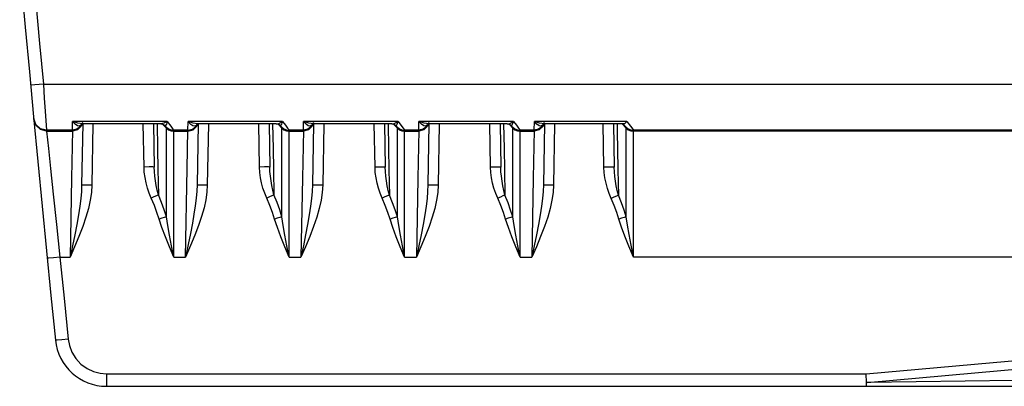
# Model space of a CAD drawing. Header units: millimetres. Extents: x 0 to 500, y 0 to 550.
# Tile 41 of 50: x 374 to 413, y 217 to 231. Entities that reach past the tile are written whole.
import ezdxf

# ---------------------------------------------------------------- set-up
doc = ezdxf.new("R2010")
doc.units = ezdxf.units.MM
doc.header["$LTSCALE"] = 35.851852
doc.layers.get('0').update_dxf_attribs({"linetype": 'CONTINUOUS'})

msp = doc.modelspace()

# ---------------------------------------------------------------- linework, layer by layer
at = {"color": 7, "linetype": 'CONTINUOUS'}
for p, q in [((375.168, 228.573), (374.67, 228.527)), ((375.168, 228.573), (448.952, 228.573)), ((375.168, 228.573), (375.205, 228.025)), ((375.205, 228.025), (375.239, 227.521)), ((374.873, 226.997), (374.792, 227.227)), ((374.792, 227.227), (374.795, 227.196)), ((374.876, 226.967), (374.795, 227.196)), ((375.239, 227.521), (375.29, 226.774)), ((375.053, 226.833), (374.873, 226.997)), ((375.056, 226.803), (374.876, 226.967)), ((375.29, 226.774), (375.053, 226.833)), ((375.293, 226.743), (375.056, 226.803)), ((376.305, 226.774), (376.309, 227.118)), ((376.477, 226.812), (376.305, 226.774)), ((379.994, 227.118), (376.309, 227.118)), ((376.511, 227.047), (376.309, 227.118)), ((376.41, 227.006), (376.309, 227.118)), ((376.497, 226.949), (376.41, 227.006)), ((376.615, 226.921), (376.477, 226.812)), ((376.571, 226.938), (376.497, 226.949)), ((376.648, 226.939), (376.502, 226.796)), ((376.702, 227.022), (376.511, 227.047)), ((376.632, 226.967), (376.571, 226.938)), ((376.693, 227.079), (376.615, 226.921)), ((376.676, 227.029), (376.632, 226.967)), ((376.669, 227.012), (376.648, 226.939)), ((376.702, 227.022), (376.661, 224.644)), ((376.664, 227.01), (376.683, 227.019)), ((376.664, 227.01), (376.664, 227.01)), ((376.683, 227.019), (376.702, 227.022)), ((379.746, 227.022), (376.701, 227.022)), ((377.102, 227.015), (377.061, 224.645)), ((379.091, 225.343), (379.062, 227.022)), ((379.462, 227.022), (379.491, 225.343)), ((379.603, 227.022), (379.62, 226.066)), ((379.862, 227.044), (379.746, 227.022)), ((379.746, 227.022), (379.769, 227.021)), ((379.769, 227.021), (379.852, 226.997)), ((379.965, 226.861), (379.818, 227.007)), ((379.852, 226.997), (379.894, 226.968)), ((379.994, 227.118), (379.862, 227.044)), ((379.894, 226.968), (379.901, 226.962)), ((379.929, 226.963), (379.901, 226.962)), ((379.901, 226.962), (379.937, 226.923)), ((379.962, 227.017), (379.929, 226.963)), ((379.937, 226.923), (379.958, 226.9)), ((379.958, 226.9), (379.965, 226.891)), ((379.994, 227.118), (379.962, 227.017)), ((379.965, 226.891), (380.047, 226.827)), ((379.965, 223.403), (379.965, 226.891)), ((379.965, 226.861), (380.047, 226.797)), ((379.994, 227.118), (380.137, 226.928)), ((380.047, 226.827), (380.144, 226.787)), ((380.137, 226.928), (380.22, 226.815)), ((380.22, 226.815), (380.247, 226.774)), ((380.803, 226.774), (380.808, 227.118)), ((380.803, 226.774), (380.975, 226.812)), ((384.494, 227.118), (380.808, 227.118)), ((381.007, 227.047), (380.808, 227.118)), ((380.911, 227.004), (380.808, 227.118)), ((380.996, 226.949), (380.911, 227.004)), ((380.975, 226.812), (381.114, 226.921)), ((381.069, 226.938), (380.996, 226.949)), ((381.001, 226.796), (381.147, 226.939)), ((381.182, 227.023), (381.007, 227.047)), ((381.128, 226.965), (381.069, 226.938)), ((381.114, 226.921), (381.171, 227.037)), ((381.175, 227.029), (381.128, 226.965)), ((381.147, 226.939), (381.173, 227.03)), ((381.201, 227.022), (381.159, 224.645)), ((381.162, 227.01), (381.163, 227.01)), ((381.163, 227.01), (381.182, 227.019)), ((381.2, 227.022), (381.182, 227.023)), ((381.182, 227.019), (381.2, 227.022)), ((384.246, 227.022), (381.199, 227.022)), ((381.601, 227.015), (381.559, 224.645)), ((383.593, 225.341), (383.564, 227.022)), ((383.963, 227.022), (383.993, 225.341)), ((384.104, 227.022), (384.122, 226.064)), ((384.246, 227.022), (384.345, 227.038)), ((384.246, 227.022), (384.274, 227.021)), ((384.274, 227.021), (384.354, 226.996)), ((384.465, 226.861), (384.318, 227.007)), ((384.345, 227.038), (384.493, 227.118)), ((384.354, 226.996), (384.394, 226.968)), ((384.371, 226.991), (384.401, 226.962)), ((384.401, 226.962), (384.394, 226.968)), ((384.401, 226.962), (384.427, 226.962)), ((384.401, 226.962), (384.437, 226.923)), ((384.427, 226.962), (384.459, 227.01)), ((384.437, 226.923), (384.458, 226.9)), ((384.458, 226.9), (384.465, 226.891)), ((384.459, 227.01), (384.494, 227.118)), ((384.465, 226.891), (384.547, 226.827)), ((384.465, 223.403), (384.465, 226.891)), ((384.465, 226.861), (384.547, 226.797)), ((384.494, 227.118), (384.606, 226.969)), ((384.547, 226.827), (384.644, 226.787)), ((384.606, 226.969), (384.686, 226.862)), ((384.686, 226.862), (384.732, 226.798)), ((385.302, 226.774), (385.307, 227.118)), ((385.474, 226.812), (385.302, 226.774)), ((388.994, 227.118), (385.307, 227.118)), ((385.509, 227.047), (385.307, 227.118)), ((385.407, 227.006), (385.307, 227.118)), ((385.494, 226.949), (385.407, 227.006)), ((385.612, 226.921), (385.474, 226.812)), ((385.569, 226.938), (385.494, 226.949)), ((385.645, 226.939), (385.499, 226.796)), ((385.699, 227.022), (385.509, 227.047)), ((385.629, 226.967), (385.569, 226.938)), ((385.691, 227.079), (385.612, 226.921)), ((385.673, 227.029), (385.629, 226.967)), ((385.666, 227.012), (385.645, 226.939)), ((385.699, 227.022), (385.658, 224.644)), ((385.661, 227.01), (385.68, 227.019)), ((385.661, 227.01), (385.661, 227.01)), ((385.68, 227.019), (385.699, 227.022)), ((388.746, 227.022), (385.698, 227.022)), ((386.099, 227.015), (386.058, 224.645)), ((388.094, 225.339), (388.065, 227.022)), ((388.465, 227.022), (388.494, 225.339)), ((388.605, 227.022), (388.623, 226.062)), ((388.746, 227.022), (388.845, 227.038)), ((388.746, 227.022), (388.774, 227.021)), ((388.774, 227.021), (388.854, 226.996)), ((388.965, 226.861), (388.818, 227.007)), ((388.845, 227.038), (388.993, 227.118)), ((388.854, 226.996), (388.894, 226.968)), ((388.871, 226.991), (388.901, 226.962)), ((388.901, 226.962), (388.894, 226.968)), ((388.901, 226.962), (388.927, 226.962)), ((388.901, 226.962), (388.937, 226.923)), ((388.927, 226.962), (388.959, 227.01)), ((388.937, 226.923), (388.958, 226.9)), ((388.958, 226.9), (388.965, 226.891)), ((388.959, 227.01), (388.994, 227.118)), ((388.965, 226.891), (389.047, 226.827)), ((388.965, 223.403), (388.965, 226.891)), ((388.965, 226.861), (389.047, 226.797)), ((388.994, 227.118), (389.106, 226.969)), ((389.047, 226.827), (389.144, 226.787)), ((389.106, 226.969), (389.186, 226.862)), ((389.186, 226.862), (389.232, 226.798)), ((389.801, 226.774), (389.805, 227.118)), ((389.973, 226.812), (389.801, 226.774)), ((393.494, 227.118), (389.805, 227.118)), ((390.007, 227.047), (389.805, 227.118)), ((389.906, 227.006), (389.805, 227.118)), ((389.993, 226.949), (389.906, 227.006)), ((390.111, 226.921), (389.973, 226.812)), ((390.067, 226.938), (389.993, 226.949)), ((390.144, 226.939), (389.998, 226.796)), ((390.198, 227.022), (390.007, 227.047)), ((390.127, 226.967), (390.067, 226.938)), ((390.189, 227.079), (390.111, 226.921)), ((390.172, 227.029), (390.127, 226.967)), ((390.165, 227.012), (390.144, 226.939)), ((390.198, 227.022), (390.156, 224.644)), ((390.16, 227.01), (390.179, 227.019)), ((390.16, 227.01), (390.16, 227.01)), ((390.179, 227.019), (390.198, 227.022)), ((393.246, 227.022), (390.196, 227.022)), ((390.598, 227.015), (390.556, 224.645)), ((392.596, 225.336), (392.566, 227.022)), ((392.966, 227.022), (392.996, 225.336)), ((393.107, 227.022), (393.125, 226.059)), ((393.246, 227.022), (393.345, 227.038)), ((393.246, 227.022), (393.274, 227.021)), ((393.274, 227.021), (393.354, 226.996)), ((393.465, 226.861), (393.318, 227.007)), ((393.345, 227.038), (393.493, 227.118)), ((393.354, 226.996), (393.394, 226.968)), ((393.371, 226.991), (393.401, 226.962)), ((393.401, 226.962), (393.394, 226.968)), ((393.401, 226.962), (393.427, 226.962)), ((393.401, 226.962), (393.437, 226.923)), ((393.427, 226.962), (393.459, 227.01)), ((393.437, 226.923), (393.458, 226.9)), ((393.458, 226.9), (393.465, 226.891)), ((393.459, 227.01), (393.494, 227.118)), ((393.465, 226.891), (393.547, 226.827)), ((393.465, 223.403), (393.465, 226.891)), ((393.465, 226.861), (393.547, 226.797)), ((393.494, 227.118), (393.606, 226.969)), ((393.547, 226.827), (393.644, 226.787)), ((393.606, 226.969), (393.686, 226.862)), ((393.686, 226.862), (393.732, 226.798)), ((394.299, 226.774), (394.304, 227.118)), ((394.471, 226.812), (394.299, 226.774)), ((397.914, 227.118), (394.304, 227.118)), ((394.506, 227.047), (394.304, 227.118)), ((394.404, 227.006), (394.304, 227.118)), ((394.491, 226.949), (394.404, 227.006)), ((394.61, 226.921), (394.471, 226.812)), ((394.566, 226.938), (394.491, 226.949)), ((394.643, 226.939), (394.497, 226.796)), ((394.696, 227.022), (394.506, 227.047)), ((394.626, 226.967), (394.566, 226.938)), ((394.688, 227.079), (394.61, 226.921)), ((394.67, 227.029), (394.626, 226.967)), ((394.663, 227.012), (394.643, 226.939)), ((394.697, 227.022), (394.655, 224.644)), ((394.658, 227.01), (394.677, 227.019)), ((394.658, 227.01), (394.658, 227.01)), ((394.677, 227.019), (394.696, 227.022)), ((397.792, 227.022), (394.695, 227.022)), ((395.096, 227.015), (395.055, 224.645)), ((397.017, 225.334), (396.988, 227.022)), ((397.388, 227.022), (397.417, 225.334)), ((397.528, 227.022), (397.534, 226.681)), ((397.885, 226.861), (397.723, 227.022)), ((397.746, 227.04), (397.824, 226.958)), ((397.822, 227.03), (397.79, 227.022)), ((397.914, 227.118), (397.822, 227.03)), ((397.824, 226.958), (397.87, 226.909)), ((397.87, 226.909), (397.885, 226.891)), ((397.885, 226.891), (397.967, 226.827)), ((397.885, 223.403), (397.885, 226.891)), ((397.885, 226.861), (397.967, 226.797)), ((397.914, 227.118), (398.057, 226.928)), ((397.967, 226.827), (398.064, 226.787)), ((398.057, 226.928), (398.14, 226.815)), ((398.14, 226.815), (398.167, 226.774)), ((376.305, 226.774), (375.29, 226.774)), ((375.29, 226.774), (375.293, 226.743)), ((375.293, 226.743), (376.304, 226.743)), ((375.293, 226.743), (375.364, 226.059)), ((376.305, 226.774), (376.269, 224.903)), ((376.502, 226.796), (376.304, 226.743)), ((380.047, 226.797), (380.144, 226.757)), ((380.144, 226.787), (380.247, 226.774)), ((380.144, 226.757), (380.247, 226.743)), ((380.803, 226.774), (380.247, 226.774)), ((380.247, 221.831), (380.247, 226.774)), ((380.247, 226.743), (380.803, 226.743)), ((380.775, 225.279), (380.803, 226.774)), ((380.803, 226.743), (381.001, 226.796)), ((384.547, 226.797), (384.644, 226.757)), ((384.644, 226.787), (384.747, 226.774)), ((384.644, 226.757), (384.747, 226.743)), ((384.732, 226.798), (384.747, 226.774)), ((385.302, 226.774), (384.747, 226.774)), ((384.747, 221.831), (384.747, 226.774)), ((384.747, 226.743), (385.301, 226.743)), ((385.302, 226.774), (385.267, 224.903)), ((385.499, 226.796), (385.301, 226.743)), ((389.047, 226.797), (389.144, 226.757)), ((389.144, 226.787), (389.247, 226.774)), ((389.144, 226.757), (389.247, 226.743)), ((389.232, 226.798), (389.247, 226.774)), ((389.801, 226.774), (389.247, 226.774)), ((389.247, 221.831), (389.247, 226.774)), ((389.247, 226.743), (389.8, 226.743)), ((389.801, 226.774), (389.765, 224.903)), ((389.998, 226.796), (389.8, 226.743)), ((393.547, 226.797), (393.644, 226.757)), ((393.644, 226.787), (393.747, 226.774)), ((393.644, 226.757), (393.747, 226.743)), ((393.732, 226.798), (393.747, 226.774)), ((394.299, 226.774), (393.747, 226.774)), ((393.747, 221.831), (393.747, 226.774)), ((393.747, 226.743), (394.299, 226.743)), ((394.299, 226.774), (394.264, 224.903)), ((394.497, 226.796), (394.299, 226.743)), ((397.534, 226.681), (397.546, 226.056)), ((397.967, 226.797), (398.064, 226.757)), ((398.064, 226.787), (398.167, 226.774)), ((398.064, 226.757), (398.167, 226.743)), ((448.952, 226.774), (398.167, 226.774)), ((398.167, 221.831), (398.167, 226.774)), ((448.952, 226.743), (398.167, 226.743)), ((375.364, 226.059), (375.445, 225.285)), ((379.62, 226.066), (379.636, 225.243)), ((384.122, 226.064), (384.137, 225.241)), ((388.623, 226.062), (388.639, 225.238)), ((393.125, 226.059), (393.14, 225.235)), ((397.546, 226.056), (397.561, 225.231)), ((375.445, 225.285), (375.551, 224.281)), ((379.291, 225.346), (379.091, 225.343)), ((379.103, 225.136), (379.091, 225.343)), ((379.438, 225.346), (379.291, 225.346)), ((379.491, 225.343), (379.438, 225.346)), ((379.499, 225.168), (379.491, 225.343)), ((380.71, 221.831), (380.775, 225.279)), ((383.793, 225.344), (383.593, 225.341)), ((383.605, 225.134), (383.593, 225.341)), ((383.939, 225.344), (383.793, 225.344)), ((383.993, 225.341), (383.939, 225.344)), ((384, 225.166), (383.993, 225.341)), ((388.294, 225.341), (388.094, 225.339)), ((388.106, 225.132), (388.094, 225.339)), ((388.441, 225.341), (388.294, 225.341)), ((388.494, 225.339), (388.441, 225.341)), ((388.502, 225.163), (388.494, 225.339)), ((392.796, 225.339), (392.596, 225.336)), ((392.608, 225.129), (392.596, 225.336)), ((392.942, 225.339), (392.796, 225.339)), ((392.996, 225.336), (392.942, 225.339)), ((393.003, 225.161), (392.996, 225.336)), ((397.217, 225.337), (397.017, 225.334)), ((397.029, 225.127), (397.017, 225.334)), ((397.363, 225.337), (397.217, 225.337)), ((397.417, 225.334), (397.363, 225.337)), ((397.425, 225.158), (397.417, 225.334)), ((376.269, 224.903), (376.212, 221.831)), ((379.131, 224.929), (379.103, 225.136)), ((379.172, 224.724), (379.131, 224.929)), ((379.515, 224.988), (379.499, 225.168)), ((379.54, 224.806), (379.515, 224.988)), ((379.636, 225.243), (379.654, 224.259)), ((383.632, 224.927), (383.605, 225.134)), ((383.674, 224.721), (383.632, 224.927)), ((384.017, 224.986), (384, 225.166)), ((384.041, 224.803), (384.017, 224.986)), ((384.137, 225.241), (384.156, 224.256)), ((385.267, 224.903), (385.209, 221.831)), ((388.134, 224.924), (388.106, 225.132)), ((388.175, 224.718), (388.134, 224.924)), ((388.518, 224.983), (388.502, 225.163)), ((388.543, 224.8), (388.518, 224.983)), ((388.639, 225.238), (388.657, 224.253)), ((389.765, 224.903), (389.708, 221.831)), ((392.635, 224.922), (392.608, 225.129)), ((392.677, 224.715), (392.635, 224.922)), ((393.02, 224.981), (393.003, 225.161)), ((393.044, 224.797), (393.02, 224.981)), ((393.14, 225.235), (393.158, 224.249)), ((394.264, 224.903), (394.206, 221.831)), ((397.056, 224.919), (397.029, 225.127)), ((397.098, 224.713), (397.056, 224.919)), ((397.441, 224.978), (397.425, 225.158)), ((397.465, 224.795), (397.441, 224.978)), ((397.561, 225.231), (397.58, 224.246)), ((376.661, 224.645), (376.65, 224.393)), ((376.661, 224.645), (376.714, 224.647)), ((376.714, 224.647), (376.861, 224.647)), ((376.861, 224.647), (377.061, 224.645)), ((377.061, 224.645), (377.042, 224.356)), ((379.227, 224.522), (379.172, 224.724)), ((379.293, 224.325), (379.227, 224.522)), ((379.571, 224.622), (379.54, 224.806)), ((379.61, 224.439), (379.571, 224.622)), ((381.159, 224.645), (381.149, 224.401)), ((381.159, 224.645), (381.213, 224.647)), ((381.213, 224.647), (381.359, 224.647)), ((381.359, 224.647), (381.559, 224.645)), ((381.559, 224.645), (381.542, 224.366)), ((383.728, 224.519), (383.674, 224.721)), ((383.795, 224.322), (383.728, 224.519)), ((384.073, 224.619), (384.041, 224.803)), ((384.111, 224.436), (384.073, 224.619)), ((385.658, 224.645), (385.647, 224.393)), ((385.658, 224.645), (385.712, 224.647)), ((385.712, 224.647), (385.858, 224.647)), ((385.858, 224.647), (386.058, 224.645)), ((386.058, 224.645), (386.039, 224.356)), ((388.23, 224.516), (388.175, 224.718)), ((388.296, 224.319), (388.23, 224.516)), ((388.574, 224.616), (388.543, 224.8)), ((388.612, 224.433), (388.574, 224.616)), ((390.156, 224.645), (390.145, 224.393)), ((390.156, 224.645), (390.21, 224.647)), ((390.21, 224.647), (390.357, 224.647)), ((390.357, 224.647), (390.556, 224.645)), ((390.556, 224.645), (390.538, 224.356)), ((392.731, 224.513), (392.677, 224.715)), ((392.798, 224.316), (392.731, 224.513)), ((393.076, 224.613), (393.044, 224.797)), ((393.114, 224.43), (393.076, 224.613)), ((394.655, 224.645), (394.644, 224.393)), ((394.655, 224.645), (394.709, 224.647)), ((394.709, 224.647), (394.855, 224.647)), ((394.855, 224.647), (395.055, 224.645)), ((395.055, 224.645), (395.037, 224.356)), ((397.153, 224.51), (397.098, 224.713)), ((397.219, 224.312), (397.153, 224.51)), ((397.497, 224.61), (397.465, 224.795)), ((397.535, 224.427), (397.497, 224.61)), ((375.551, 224.281), (375.677, 223.105)), ((376.625, 224.116), (376.587, 223.814)), ((376.65, 224.393), (376.625, 224.116)), ((377.042, 224.356), (376.997, 224.052)), ((379.371, 224.135), (379.293, 224.325)), ((379.477, 224.182), (379.371, 224.135)), ((379.494, 223.846), (379.371, 224.135)), ((379.575, 224.225), (379.477, 224.182)), ((379.654, 224.259), (379.575, 224.225)), ((379.654, 224.259), (379.61, 224.439)), ((379.777, 223.957), (379.654, 224.259)), ((381.125, 224.131), (381.089, 223.835)), ((381.149, 224.401), (381.125, 224.131)), ((381.542, 224.366), (381.499, 224.068)), ((383.873, 224.132), (383.795, 224.322)), ((383.979, 224.179), (383.873, 224.132)), ((383.995, 223.844), (383.873, 224.132)), ((384.076, 224.222), (383.979, 224.179)), ((384.155, 224.256), (384.076, 224.222)), ((384.155, 224.256), (384.111, 224.436)), ((384.278, 223.955), (384.156, 224.256)), ((385.622, 224.116), (385.584, 223.814)), ((385.647, 224.393), (385.622, 224.116)), ((386.039, 224.356), (385.995, 224.052)), ((388.374, 224.129), (388.296, 224.319)), ((388.48, 224.176), (388.374, 224.129)), ((388.496, 223.842), (388.374, 224.129)), ((388.577, 224.218), (388.48, 224.176)), ((388.657, 224.252), (388.577, 224.218)), ((388.657, 224.252), (388.612, 224.433)), ((388.778, 223.953), (388.657, 224.253)), ((390.121, 224.116), (390.083, 223.814)), ((390.145, 224.393), (390.121, 224.116)), ((390.538, 224.356), (390.493, 224.052)), ((392.876, 224.125), (392.798, 224.316)), ((392.982, 224.173), (392.876, 224.125)), ((392.996, 223.84), (392.876, 224.125)), ((393.079, 224.215), (392.982, 224.173)), ((393.158, 224.249), (393.079, 224.215)), ((393.158, 224.249), (393.114, 224.43)), ((393.279, 223.951), (393.158, 224.249)), ((394.619, 224.116), (394.582, 223.814)), ((394.644, 224.393), (394.619, 224.116)), ((395.037, 224.356), (394.992, 224.052)), ((397.297, 224.122), (397.219, 224.312)), ((397.403, 224.169), (397.297, 224.122)), ((397.417, 223.838), (397.297, 224.122)), ((397.5, 224.212), (397.403, 224.169)), ((397.58, 224.246), (397.5, 224.212)), ((397.58, 224.246), (397.535, 224.427)), ((397.7, 223.949), (397.58, 224.246)), ((376.587, 223.814), (376.536, 223.48)), ((376.927, 223.732), (376.829, 223.39)), ((376.997, 224.052), (376.927, 223.732)), ((379.597, 223.574), (379.494, 223.846)), ((379.88, 223.672), (379.777, 223.957)), ((381.089, 223.835), (381.039, 223.51)), ((381.431, 223.753), (381.337, 223.42)), ((381.499, 224.068), (381.431, 223.753)), ((384.097, 223.574), (383.995, 223.844)), ((384.38, 223.671), (384.278, 223.955)), ((385.584, 223.814), (385.533, 223.48)), ((385.924, 223.732), (385.827, 223.39)), ((385.995, 224.052), (385.924, 223.732)), ((388.597, 223.573), (388.496, 223.842)), ((388.88, 223.67), (388.778, 223.953)), ((390.083, 223.814), (390.031, 223.48)), ((390.423, 223.732), (390.325, 223.39)), ((390.493, 224.052), (390.423, 223.732)), ((393.098, 223.572), (392.996, 223.84)), ((393.381, 223.669), (393.279, 223.951)), ((394.582, 223.814), (394.53, 223.48)), ((394.921, 223.732), (394.824, 223.39)), ((394.992, 224.052), (394.921, 223.732)), ((397.518, 223.571), (397.417, 223.838)), ((397.801, 223.668), (397.7, 223.949)), ((376.536, 223.48), (376.47, 223.108)), ((376.829, 223.39), (376.704, 223.024)), ((379.682, 223.318), (379.597, 223.574)), ((379.787, 223.35), (379.682, 223.318)), ((379.883, 223.379), (379.787, 223.35)), ((379.965, 223.403), (379.88, 223.672)), ((379.965, 223.403), (379.883, 223.379)), ((380.019, 223.066), (379.965, 223.403)), ((381.039, 223.51), (380.977, 223.153)), ((381.337, 223.42), (381.219, 223.067)), ((384.182, 223.318), (384.097, 223.574)), ((384.287, 223.35), (384.182, 223.318)), ((384.383, 223.379), (384.287, 223.35)), ((384.465, 223.403), (384.38, 223.671)), ((384.465, 223.403), (384.383, 223.379)), ((384.519, 223.066), (384.465, 223.403)), ((385.533, 223.48), (385.467, 223.108)), ((385.827, 223.39), (385.702, 223.024)), ((388.682, 223.318), (388.597, 223.573)), ((388.787, 223.35), (388.682, 223.318)), ((388.883, 223.379), (388.787, 223.35)), ((388.965, 223.403), (388.88, 223.67)), ((388.965, 223.403), (388.883, 223.379)), ((389.019, 223.066), (388.965, 223.403)), ((390.031, 223.48), (389.966, 223.108)), ((390.325, 223.39), (390.2, 223.024)), ((393.182, 223.318), (393.098, 223.572)), ((393.287, 223.35), (393.182, 223.318)), ((393.383, 223.379), (393.287, 223.35)), ((393.465, 223.403), (393.381, 223.669)), ((393.465, 223.403), (393.383, 223.379)), ((393.519, 223.066), (393.465, 223.403)), ((394.53, 223.48), (394.464, 223.108)), ((394.824, 223.39), (394.699, 223.024)), ((397.602, 223.318), (397.518, 223.571)), ((397.706, 223.35), (397.602, 223.318)), ((397.803, 223.379), (397.706, 223.35)), ((397.885, 223.403), (397.801, 223.668)), ((397.885, 223.403), (397.803, 223.379)), ((397.937, 223.078), (397.885, 223.403)), ((375.677, 223.105), (375.815, 221.831)), ((376.47, 223.108), (376.391, 222.702)), ((376.704, 223.024), (376.555, 222.637)), ((379.791, 222.987), (379.682, 223.318)), ((379.924, 222.626), (379.791, 222.987)), ((380.086, 222.687), (380.019, 223.066)), ((380.977, 223.153), (380.902, 222.759)), ((381.219, 223.067), (381.075, 222.691)), ((384.291, 222.987), (384.182, 223.318)), ((384.424, 222.626), (384.291, 222.987)), ((384.586, 222.687), (384.519, 223.066)), ((385.467, 223.108), (385.389, 222.702)), ((385.702, 223.024), (385.552, 222.637)), ((388.791, 222.987), (388.682, 223.318)), ((388.924, 222.626), (388.791, 222.987)), ((389.086, 222.687), (389.019, 223.066)), ((389.966, 223.108), (389.887, 222.702)), ((390.2, 223.024), (390.051, 222.637)), ((393.291, 222.987), (393.182, 223.318)), ((393.424, 222.626), (393.291, 222.987)), ((393.586, 222.687), (393.519, 223.066)), ((394.464, 223.108), (394.386, 222.702)), ((394.699, 223.024), (394.55, 222.637)), ((397.707, 222.999), (397.602, 223.318)), ((397.835, 222.65), (397.707, 222.999)), ((398.001, 222.713), (397.937, 223.078)), ((376.391, 222.702), (376.304, 222.273)), ((376.555, 222.637), (376.388, 222.237)), ((380.079, 222.239), (379.924, 222.626)), ((380.163, 222.273), (380.086, 222.687)), ((380.902, 222.759), (380.813, 222.321)), ((381.075, 222.691), (380.907, 222.282)), ((384.579, 222.239), (384.424, 222.626)), ((384.663, 222.273), (384.586, 222.687)), ((385.389, 222.702), (385.301, 222.273)), ((385.552, 222.637), (385.386, 222.237)), ((389.079, 222.239), (388.924, 222.626)), ((389.163, 222.273), (389.086, 222.687)), ((389.887, 222.702), (389.8, 222.273)), ((390.051, 222.637), (389.884, 222.237)), ((393.579, 222.239), (393.424, 222.626)), ((393.663, 222.273), (393.586, 222.687)), ((394.386, 222.702), (394.299, 222.273)), ((394.55, 222.637), (394.383, 222.237)), ((397.989, 222.263), (397.835, 222.65)), ((398.078, 222.3), (398.001, 222.713)), ((376.304, 222.273), (376.212, 221.831)), ((376.388, 222.237), (376.212, 221.831)), ((380.247, 221.831), (380.079, 222.239)), ((380.247, 221.831), (380.163, 222.273)), ((380.813, 222.321), (380.71, 221.831)), ((380.907, 222.282), (380.71, 221.831)), ((384.747, 221.831), (384.579, 222.239)), ((384.747, 221.831), (384.663, 222.273)), ((385.301, 222.273), (385.209, 221.831)), ((385.386, 222.237), (385.209, 221.831)), ((389.247, 221.831), (389.079, 222.239)), ((389.247, 221.831), (389.163, 222.273)), ((389.8, 222.273), (389.707, 221.831)), ((389.884, 222.237), (389.707, 221.831)), ((393.747, 221.831), (393.579, 222.239)), ((393.747, 221.831), (393.663, 222.273)), ((394.299, 222.273), (394.206, 221.831)), ((394.383, 222.237), (394.206, 221.831)), ((398.167, 221.831), (397.989, 222.263)), ((398.167, 221.831), (398.078, 222.3)), ((375.815, 221.831), (375.566, 221.808)), ((375.815, 221.831), (376.212, 221.831)), ((375.815, 221.831), (375.974, 220.237)), ((380.247, 221.831), (380.71, 221.831)), ((384.747, 221.831), (385.209, 221.831)), ((389.247, 221.831), (389.707, 221.831)), ((393.747, 221.831), (394.206, 221.831)), ((448.952, 221.831), (398.167, 221.831)), ((375.384, 221.793), (375.317, 221.791)), ((375.566, 221.808), (375.384, 221.793)), ((375.974, 220.237), (376.135, 218.643)), ((375.705, 218.604), (375.638, 218.601)), ((375.887, 218.619), (375.705, 218.604)), ((376.135, 218.643), (375.887, 218.619)), ((376.135, 218.643), (376.184, 218.39)), ((376.184, 218.39), (376.283, 218.132)), ((407.241, 217.296), (419.896, 218.423)), ((376.283, 218.132), (376.435, 217.887)), ((407.271, 216.955), (419.121, 218.007)), ((376.435, 217.887), (376.634, 217.672)), ((376.634, 217.672), (376.871, 217.501)), ((376.871, 217.501), (377.128, 217.381)), ((377.128, 217.381), (377.386, 217.315)), ((377.386, 217.315), (377.628, 217.296)), ((377.628, 217.296), (407.241, 217.296)), ((377.628, 217.296), (377.628, 216.804)), ((407.256, 216.953), (407.241, 217.296)), ((407.242, 216.804), (407.246, 216.822)), ((407.246, 216.822), (407.251, 216.873)), ((407.251, 216.873), (407.256, 216.953)), ((413.002, 217.025), (407.271, 216.955)), ((377.628, 216.804), (439.416, 216.804))]:
    msp.add_line(p, q, dxfattribs=at)
for centre, radius, start, end in [((1469.952, 330.304), 1100, 180, 185.828334), ((1469.952, 330.304), 1099.5, 180, 185.30888), ((377.628, 218.804), 2, 185.8283, 270)]:
    msp.add_arc(centre, radius, start, end, dxfattribs=at)

doc.saveas('drawing.dxf')
